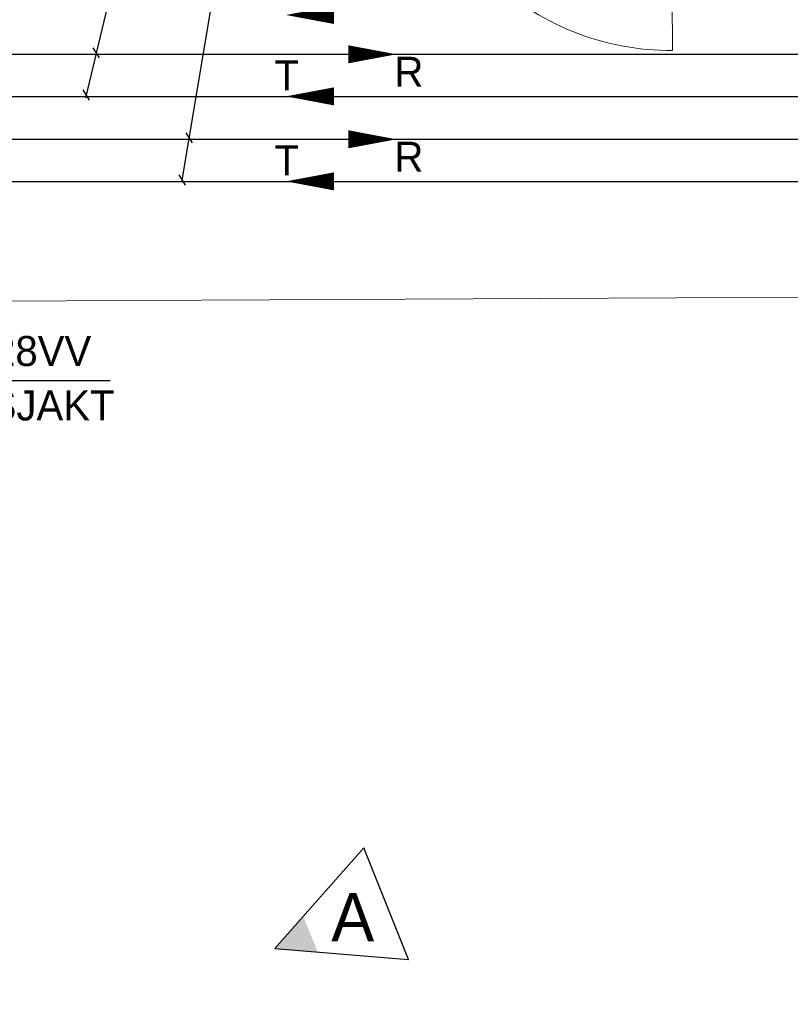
# Model space of a CAD drawing. Header units: millimetres. Extents: x 0 to 83478, y 0 to 53008.
# Tile 16 of 83: x 16254 to 19463, y 17805 to 21902. Entities that reach past the tile are written whole.
import ezdxf
from ezdxf.enums import TextEntityAlignment as Align

# ---------------------------------------------------------------- set-up
doc = ezdxf.new("R2010")
doc.units = ezdxf.units.MM
doc.header["$LTSCALE"] = 50
doc.header["$MEASUREMENT"] = 0
doc.linetypes.add('CENTRUMLINJE', pattern=[27, 20, -3, 1, -3])
doc.linetypes.add('V-V', pattern=[2, 1, 1])
doc.layers.get('0').update_dxf_attribs({"linetype": 'CONTINUOUS'})
doc.layers.add('20602A200D001$0$A-DOOR', color=31, linetype='CONTINUOUS', lineweight=13)
doc.layers.add('20602A200D001$0$A-GENM', color=13, linetype='CONTINUOUS', lineweight=9)
for name, color, linetype in [('V060-', 3, 'CONTINUOUS'), ('V081-', 1, 'CONTINUOUS'), ('V100-', 6, 'CONTINUOUS'), ('V101', 1, 'CONTINUOUS'), ('V110-', 6, 'CONTINUOUS'), ('V111', 3, 'CONTINUOUS'), ('V111-', 1, 'CONTINUOUS'), ('V139', 7, 'CENTRUMLINJE')]:
    doc.layers.add(name, color=color, linetype=linetype)
doc.styles.add('FISO', font='fiso')

# ---------------------------------------------------------------- blocks, each defined once
blk = doc.blocks.new('_REVPIL')
for p, q in [((10, 5), (0, 0)), ((10, -5), (10, 5)), ((0, 0), (10, -5))]:
    blk.add_line(p, q)
blk.add_solid([(0, 0), (3.2, -1.6), (3.2, 1.6)])
blk = doc.blocks.new('20602A200D001$0$Teppe 514151 - Teppe-319814-P02')
at = {"layer": '20602A200D001$0$A-GENM'}
blk.add_line((30648.5, 18453.1), (56475.5, 18576.7), dxfattribs=at)
blk = doc.blocks.new('20602A200D001$0$Teppe 514151 - Teppe 514151-319818-P02')
blk.add_blockref('20602A200D001$0$Teppe 514151 - Teppe-319814-P02', (0, 0))
blk = doc.blocks.new('20602A200D001$0$DOOR 67 - DOOR 67-402621-P02')
at = {"layer": '20602A200D001$0$A-DOOR'}
blk.add_line((34528, 20358), (34539.2, 19274), dxfattribs=at)
blk.add_arc((34528, 20358), 1084, 180.5895, 270.5895, dxfattribs=at)
blk = doc.blocks.new('20602A200D001')
at = {"layer": '20602A200D001$0$A-DOOR'}
blk.add_blockref('20602A200D001$0$DOOR 67 - DOOR 67-402621-P02', (-2.3, 228), dxfattribs=at)
at = {"layer": '20602A200D001$0$A-GENM'}
blk.add_blockref('20602A200D001$0$Teppe 514151 - Teppe 514151-319818-P02', (0, 0), dxfattribs=at)

msp = doc.modelspace()

# ---------------------------------------------------------------- linework, layer by layer
at = {"layer": 'V081-'}
msp.add_line((15612.1, 20400.79), (16630.81, 20400.79), dxfattribs=at)
at = {"layer": 'V100-', "linetype": 'V-V'}
for p, q in [((14395.41, 21757.95), (36484.65, 21757.95)), ((14564.71, 21582.95), (36484.65, 21582.95))]:
    msp.add_line(p, q, dxfattribs=at)
at = {"layer": 'V100-'}
for points in [[(17363.21, 21921.5, 0, 75, 0), (17563.21, 21921.5, 75, 75, 0)], [(17822.98, 21757.95, 0, 75, 0), (17622.98, 21757.95, 75, 75, 0)], [(17363.21, 21582.85, 0, 75, 0), (17563.21, 21582.85, 75, 75, 0)]]:
    msp.add_lwpolyline(points, format="xyseb", dxfattribs=at)
at = {"layer": 'V101', "color": 1}
for p, q in [((16529.87, 21576.77), (17092.68, 23933.87)), ((16586.81, 21742.55), (16560.67, 21785.17)), ((16545.02, 21567.55), (16518.89, 21610.17))]:
    msp.add_line(p, q, dxfattribs=at)
at = {"layer": 'V110-', "color": 1}
for p, q in [((16973.68, 21388.84), (16947.54, 21431.47)), ((16944.36, 21213.84), (16918.22, 21256.47))]:
    msp.add_line(p, q, dxfattribs=at)
at = {"layer": 'V110-', "linetype": 'V-V'}
for p, q in [((14746.42, 21404.24), (36484.65, 21404.24)), ((14915.72, 21229.24), (36484.65, 21229.24))]:
    msp.add_line(p, q, dxfattribs=at)
at = {"layer": 'V110-'}
for points in [[(17822.98, 21404.24, 0, 75, 0), (17622.98, 21404.24, 75, 75, 0)], [(17363.21, 21229.14, 0, 75, 0), (17563.21, 21229.14, 75, 75, 0)]]:
    msp.add_lwpolyline(points, format="xyseb", dxfattribs=at)
at = {"layer": 'V111', "color": 1}
msp.add_line((16930.09, 21225.7), (17468.03, 24436.31), dxfattribs=at)

# ---------------------------------------------------------------- block references
at = {"layer": 'V060-'}
msp.add_blockref('20602A200D001', (-15563.7, 2272.18), dxfattribs=at)
at = {"layer": 'V139', "xscale": 50, "yscale": 50, "zscale": 50, "rotation": 21.935465}
msp.add_blockref('_REVPIL', (17316.8, 18036.4), dxfattribs=at)

# ---------------------------------------------------------------- texts
at = {"layer": 'V081-', "color": 1, "style": 'FISO'}
for s, p in [('42KV+28VV', (15637.1, 20460.79)), ('OPP I SJAKT', (15637.1, 20234.34))]:
    msp.add_text(s, height=125, dxfattribs=at).set_placement(p)
at = {"layer": 'V101', "color": 1, "style": 'FISO'}
for s, p in [('T', (17315.46, 21607.63)), ('R', (17814.98, 21622.68))]:
    msp.add_text(s, height=125, dxfattribs=at).set_placement(p)
at = {"layer": 'V111-', "color": 1, "style": 'FISO'}
for s, p in [('R', (17814.98, 21268.97)), ('T', (17315.46, 21253.92))]:
    msp.add_text(s, height=125, dxfattribs=at).set_placement(p)
at = {"layer": 'V139', "style": 'FISO'}
msp.add_text('A', height=200, dxfattribs=at).set_placement((17641.46, 18067.15), align=Align.CENTER)

doc.saveas('drawing.dxf')
